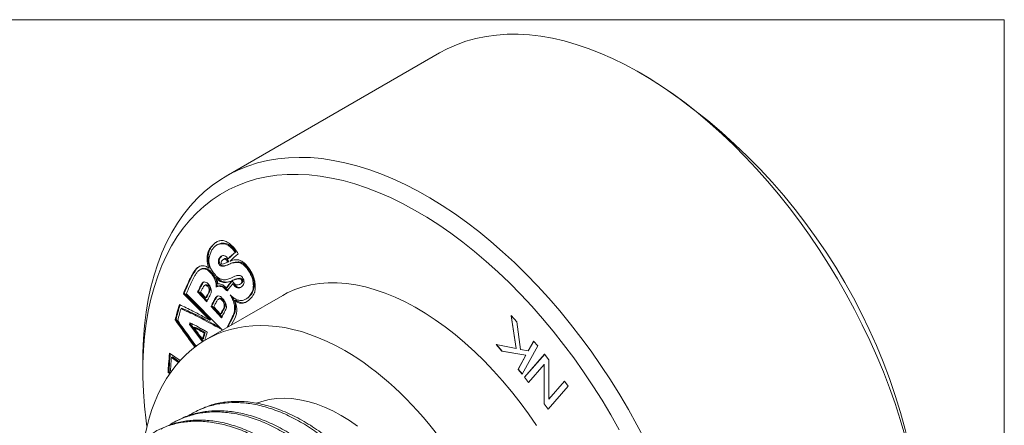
# Model space of a CAD drawing. Header units: inches. Extents: x 0.1 to 10.9, y 0 to 8.5.
# Tile 17 of 17: x 8.645 to 10.944, y 7.503 to 8.451. Entities that reach past the tile are written whole.
import ezdxf

# ---------------------------------------------------------------- set-up
doc = ezdxf.new("R2010")
doc.units = ezdxf.units.IN
doc.header["$MEASUREMENT"] = 0

msp = doc.modelspace()

# ---------------------------------------------------------------- linework, layer by layer
at = {"color": 7, "linetype": 'Continuous', "lineweight": 18}
for p, q in [((0.06218, 8.45061), (10.94446, 8.45061)), ((10.94446, 0.03556), (10.94446, 8.45061)), ((9.6252, 8.37281), (9.12669, 8.08502)), ((10.11523, 8.31408), (10.09402, 8.32633)), ((9.09601, 7.92373), (9.09388, 7.92251)), ((9.10692, 7.92513), (9.10427, 7.9236)), ((9.11426, 7.89594), (9.11214, 7.89472)), ((9.11678, 7.89835), (9.11426, 7.89594)), ((9.12322, 7.89211), (9.12057, 7.89058)), ((9.12958, 7.88991), (9.12746, 7.88869)), ((9.13348, 7.89316), (9.13136, 7.89193)), ((9.14981, 7.90815), (9.14769, 7.90692)), ((9.06794, 7.86761), (9.06529, 7.86608)), ((9.08853, 7.87109), (9.08641, 7.86987)), ((9.11372, 7.87842), (9.1116, 7.87719)), ((9.13297, 7.88551), (9.13085, 7.88429)), ((9.14107, 7.88271), (9.13895, 7.88148)), ((9.18035, 7.86657), (9.17822, 7.86535)), ((9.05002, 7.85652), (9.0479, 7.85529)), ((9.09518, 7.85739), (9.09306, 7.85616)), ((9.10555, 7.84843), (9.10342, 7.84721)), ((9.16402, 7.84498), (9.16189, 7.84375)), ((9.07249, 7.83538), (9.07037, 7.83415)), ((9.07249, 7.83538), (9.07541, 7.83837)), ((9.07847, 7.83075), (9.07582, 7.82922)), ((9.08605, 7.82843), (9.08393, 7.8272)), ((9.10722, 7.82828), (9.10457, 7.82675)), ((9.12922, 7.82495), (9.1271, 7.82372)), ((9.13635, 7.83862), (9.14007, 7.84029)), ((9.13847, 7.83985), (9.13635, 7.83862)), ((9.13847, 7.83985), (9.14219, 7.84152)), ((9.14219, 7.84152), (9.14007, 7.84029)), ((9.14279, 7.84183), (9.14067, 7.8406)), ((9.14401, 7.8343), (9.14189, 7.83307)), ((9.15965, 7.83267), (9.1623, 7.8342)), ((9.02912, 7.81149), (9.027, 7.81027)), ((9.027, 7.81027), (9.089, 7.74814)), ((9.02912, 7.81149), (9.09112, 7.74936)), ((9.11735, 7.72556), (9.03389, 7.81023)), ((9.06237, 7.81576), (9.06025, 7.81453)), ((9.08152, 7.79161), (9.06025, 7.81453)), ((9.08265, 7.7939), (9.06237, 7.81576)), ((9.06703, 7.81386), (9.07926, 7.80053)), ((9.08138, 7.80175), (9.07926, 7.80053)), ((9.25921, 7.80647), (9.08014, 7.70309)), ((9.08823, 7.81489), (9.08611, 7.81367)), ((9.10445, 7.80231), (9.10233, 7.80109)), ((9.10445, 7.80231), (9.10759, 7.80521)), ((9.11138, 7.7992), (9.10872, 7.79767)), ((9.17221, 7.79718), (9.17486, 7.79872)), ((9.18242, 7.80504), (9.1803, 7.80382)), ((9.02361, 7.77688), (9.02149, 7.77566)), ((9.09382, 7.78188), (9.09169, 7.78065)), ((9.09169, 7.78065), (9.11621, 7.75424)), ((9.09382, 7.78188), (9.11735, 7.75652)), ((9.09812, 7.77956), (9.11387, 7.7625)), ((9.12042, 7.79475), (9.1183, 7.79353)), ((9.12372, 7.77843), (9.1216, 7.77721)), ((9.1491, 7.79537), (9.14697, 7.79415)), ((9.17386, 7.79073), (9.17173, 7.7895)), ((9.00992, 7.75039), (9.0078, 7.74917)), ((9.11599, 7.76372), (9.11387, 7.7625)), ((9.14084, 7.75537), (9.12903, 7.73131)), ((9.14296, 7.7566), (9.13115, 7.73254)), ((9.13853, 7.7368), (9.14758, 7.75431)), ((9.14296, 7.7566), (9.14084, 7.75537)), ((9.7927, 7.75926), (9.80589, 7.74429)), ((9.80405, 7.68236), (9.7927, 7.75926)), ((9.80426, 7.68248), (9.79297, 7.75895)), ((9.04336, 7.73965), (9.04124, 7.73842)), ((9.04124, 7.73842), (9.07138, 7.69778)), ((9.04336, 7.73965), (9.0439, 7.7416)), ((9.04336, 7.73965), (9.07344, 7.69908)), ((9.05351, 7.73245), (9.05139, 7.73123)), ((9.09112, 7.74936), (9.089, 7.74814)), ((9.80589, 7.74429), (9.81432, 7.68026)), ((9.0738, 7.70519), (9.07168, 7.70397)), ((9.07782, 7.71951), (9.0757, 7.71828)), ((9.75758, 7.69152), (9.80405, 7.68236)), ((9.77113, 7.67615), (9.75758, 7.69152)), ((9.77134, 7.67627), (9.75797, 7.69145)), ((9.80426, 7.68248), (9.80405, 7.68236)), ((9.85515, 7.68835), (9.81863, 7.6222)), ((9.83249, 7.67678), (9.84515, 7.6997)), ((9.8327, 7.6769), (9.84524, 7.6996)), ((9.84515, 7.6997), (9.85515, 7.68835)), ((9.01964, 7.65402), (8.99457, 7.67168)), ((9.00126, 7.66263), (8.99914, 7.66141)), ((8.99914, 7.66141), (9.01587, 7.6498)), ((9.00126, 7.66263), (9.01735, 7.65147)), ((9.77134, 7.67627), (9.77113, 7.67615)), ((9.82674, 7.66636), (9.77113, 7.67615)), ((9.82695, 7.66648), (9.77134, 7.67627)), ((9.80864, 7.63355), (9.82674, 7.66636)), ((9.80885, 7.63367), (9.82695, 7.66648)), ((9.81432, 7.68026), (9.83249, 7.67678)), ((9.82389, 7.61495), (9.87082, 7.66878)), ((9.8241, 7.61507), (9.87087, 7.66872)), ((9.82695, 7.66648), (9.82674, 7.66636)), ((9.8327, 7.6769), (9.83249, 7.67678)), ((9.87082, 7.66878), (9.88032, 7.65594)), ((8.93249, 7.65579), (8.93249, 7.6313)), ((9.86963, 7.64521), (9.83278, 7.60295)), ((9.86959, 7.55321), (9.86963, 7.64521)), ((9.86984, 7.64533), (9.86963, 7.64521)), ((9.86981, 7.55333), (9.86984, 7.64533)), ((9.88032, 7.65594), (9.88027, 7.56391)), ((8.99348, 7.62741), (8.99136, 7.62618)), ((8.99136, 7.62618), (8.99555, 7.62357)), ((8.99348, 7.62741), (8.99678, 7.62535)), ((8.99928, 7.62887), (8.99693, 7.63037)), ((9.80885, 7.63367), (9.80864, 7.63355)), ((9.81863, 7.6222), (9.80864, 7.63355)), ((9.81876, 7.62243), (9.80885, 7.63367)), ((9.8241, 7.61507), (9.82389, 7.61495)), ((9.83278, 7.60295), (9.82389, 7.61495)), ((9.83294, 7.60313), (9.8241, 7.61507)), ((9.92603, 7.59422), (9.8791, 7.54039)), ((9.88027, 7.56391), (9.91714, 7.60622)), ((9.88048, 7.56403), (9.91719, 7.60616)), ((9.91714, 7.60622), (9.92603, 7.59422)), ((9.86981, 7.55333), (9.86959, 7.55321)), ((9.8791, 7.54039), (9.86959, 7.55321)), ((9.87926, 7.54057), (9.86981, 7.55333)), ((9.88048, 7.56403), (9.88027, 7.56391)), ((9.06256, 7.53847), (9.05705, 7.53574)), ((9.01848, 7.51663), (9.01296, 7.5139))]:
    msp.add_line(p, q, dxfattribs=at)
at = {"color": 7, "linetype": 'Continuous', "lineweight": 18, "flags": 128}
for points in [[(10.71236, 7.47948), (10.70144, 7.51647), (10.68938, 7.55353), (10.6762, 7.59061), (10.66193, 7.62763), (10.64659, 7.66453), (10.63022, 7.70124), (10.61284, 7.73768), (10.59448, 7.77378), (10.57518, 7.80949), (10.55498, 7.84473), (10.53392, 7.87944), (10.51202, 7.91355), (10.48935, 7.947), (10.46593, 7.97973), (10.44181, 8.01166), (10.41704, 8.04275), (10.39166, 8.07294), (10.36573, 8.10217), (10.33928, 8.13038), (10.31237, 8.15752), (10.28505, 8.18353), (10.25738, 8.20839), (10.2294, 8.23202), (10.20116, 8.2544), (10.17272, 8.27547), (10.14413, 8.2952), (10.11545, 8.31355), (10.08673, 8.33049), (10.05802, 8.34599), (10.02938, 8.36001), (10.00086, 8.37253), (9.97252, 8.38353), (9.9444, 8.39298), (9.91656, 8.40087), (9.88906, 8.40718), (9.86194, 8.41191), (9.83526, 8.41504), (9.80906, 8.41656), (9.7834, 8.41648), (9.75832, 8.41479), (9.73387, 8.41149), (9.71009, 8.40661), (9.68704, 8.40013), (9.66475, 8.39208), (9.64327, 8.38246), (9.6252, 8.37281)], [(8.93249, 7.65579), (8.93264, 7.67229), (8.93389, 7.70471), (8.93637, 7.73632), (8.9401, 7.76705), (8.94505, 7.79687), (8.95123, 7.8257), (8.95861, 7.85349), (8.96719, 7.88019), (8.97695, 7.90575), (8.98787, 7.93012), (8.99993, 7.95326), (9.01311, 7.97513), (9.02738, 7.99567), (9.04272, 8.01486), (9.05909, 8.03266), (9.07648, 8.04903), (9.09483, 8.06394), (9.11413, 8.07737), (9.13433, 8.08929), (9.15539, 8.09968), (9.17729, 8.10851), (9.19996, 8.11578), (9.22338, 8.12146), (9.2475, 8.12556), (9.27227, 8.12805), (9.29765, 8.12893), (9.32358, 8.12821), (9.35003, 8.12589), (9.37694, 8.12196), (9.40426, 8.11644), (9.43193, 8.10934), (9.45992, 8.10066), (9.48815, 8.09044), (9.51659, 8.07868), (9.54518, 8.0654), (9.57386, 8.05064), (9.60258, 8.03442), (9.63129, 8.01677), (9.65993, 7.99772), (9.68845, 7.97731), (9.71679, 7.95558), (9.74491, 7.93257), (9.77275, 7.90833), (9.80025, 7.88288), (9.82737, 7.8563), (9.85405, 7.82862), (9.88025, 7.79989), (9.90591, 7.77018), (9.93099, 7.73953), (9.95544, 7.70801), (9.97922, 7.67567), (10.00227, 7.64258), (10.02456, 7.60879), (10.04604, 7.57438), (10.06668, 7.53939), (10.08644, 7.50391), (10.10527, 7.46799)], [(10.04504, 7.49248), (10.02544, 7.5272), (10.00496, 7.5614), (9.98366, 7.59502), (9.96156, 7.62799), (9.93871, 7.66026), (9.91517, 7.69175), (9.89096, 7.72242), (9.86614, 7.75219), (9.84076, 7.78101), (9.81486, 7.80883), (9.7885, 7.8356), (9.76173, 7.86125), (9.73459, 7.88574), (9.70714, 7.90903), (9.67944, 7.93107), (9.65154, 7.95181), (9.62348, 7.97122), (9.59533, 7.98926), (9.56714, 8.00589), (9.53896, 8.02108), (9.51085, 8.03481), (9.48286, 8.04704), (9.45505, 8.05776), (9.42747, 8.06694), (9.40017, 8.07456), (9.37321, 8.08061), (9.34664, 8.08507), (9.3205, 8.08795), (9.29486, 8.08923), (9.26975, 8.08891), (9.24523, 8.087), (9.22135, 8.08348), (9.19815, 8.07838), (9.17567, 8.07171), (9.15396, 8.06346), (9.13307, 8.05367), (9.11302, 8.04235), (9.09387, 8.02952), (9.07564, 8.0152), (9.05838, 7.99943), (9.04211, 7.98224), (9.02686, 7.96365), (9.01268, 7.9437), (8.99958, 7.92244), (8.98758, 7.8999), (8.97672, 7.87612), (8.96702, 7.85116), (8.95848, 7.82506), (8.95113, 7.79787), (8.94499, 7.76965), (8.94006, 7.74044), (8.93635, 7.7103), (8.93388, 7.6793), (8.93264, 7.64749), (8.93264, 7.61493), (8.93388, 7.58169), (8.93635, 7.54783), (8.94006, 7.51342), (8.94183, 7.4999)], [(9.85194, 7.5027), (9.83317, 7.52991), (9.81368, 7.55636), (9.79352, 7.58198), (9.77275, 7.60672), (9.75143, 7.63048), (9.72961, 7.65322), (9.70737, 7.67487), (9.68474, 7.69536), (9.66182, 7.71464), (9.63864, 7.73265), (9.61529, 7.74935), (9.59182, 7.76469), (9.56831, 7.77863), (9.54481, 7.79112), (9.52139, 7.80213), (9.49812, 7.81163), (9.47506, 7.8196), (9.45228, 7.82602), (9.42983, 7.83085), (9.40779, 7.8341), (9.38622, 7.83575), (9.36516, 7.8358), (9.34469, 7.83425), (9.32486, 7.83109), (9.30573, 7.82635), (9.28734, 7.82003), (9.26975, 7.81216), (9.25921, 7.80647)], [(9.43387, 7.50076), (9.41472, 7.51412), (9.3954, 7.52604), (9.37599, 7.53647), (9.35657, 7.54539), (9.33722, 7.55274), (9.31803, 7.5585), (9.29907, 7.56265), (9.28041, 7.56517), (9.26214, 7.56604), (9.24433, 7.56527), (9.22705, 7.56286), (9.21038, 7.55881), (9.19786, 7.55454)]]:
    msp.add_lwpolyline(points, dxfattribs=at)
at = {"color": 7, "linetype": 'Continuous', "lineweight": 18}
msp.add_arc((9.36656, 7.14099), 1.39164, 2.54086, 57.45376, dxfattribs=at)
for start_param, end_param in [(5.5385814, 6.9654713), (2.374808, 5.5385814)]:
    msp.add_ellipse((9.37281, 7.1446), major_axis=(-0.2787, 0.56595), ratio=0.6165904, start_param=start_param, end_param=end_param, dxfattribs=at)
for points, knots in [([(9.15526, 7.90384), (9.15253, 7.90782), (9.14705, 7.91578), (9.13741, 7.92594), (9.12695, 7.93291), (9.11677, 7.93515), (9.10793, 7.93329), (9.10027, 7.92887), (9.09601, 7.92463), (9.09388, 7.92251)], [0, 0, 0, 0, 0.1401162, 0.2801245, 0.4198513, 0.5596494, 0.706304, 0.8531409, 1, 1, 1, 1]), ([(9.09388, 7.92251), (9.09124, 7.91927), (9.08594, 7.9128), (9.08265, 7.90069), (9.08225, 7.88935), (9.08339, 7.87981), (9.0854, 7.87318), (9.08641, 7.86987)], [0, 0, 0, 0, 0.2798847, 0.55935, 0.7063739, 0.8530913, 1, 1, 1, 1]), ([(9.09601, 7.92373), (9.09336, 7.9205), (9.08806, 7.91403), (9.08477, 7.90192), (9.08437, 7.89057), (9.08551, 7.88103), (9.08753, 7.87441), (9.08853, 7.87109)], [0, 0, 0, 0, 0.2798847, 0.55935, 0.7063739, 0.8530913, 1, 1, 1, 1]), ([(9.09882, 7.85725), (9.09677, 7.86), (9.09267, 7.8655), (9.08823, 7.87507), (9.08626, 7.88456), (9.08693, 7.89367), (9.08909, 7.90248), (9.09234, 7.91136), (9.09584, 7.91573), (9.0976, 7.91791)], [0, 0, 0, 0, 0.1249647, 0.2497865, 0.3745333, 0.4994652, 0.6663024, 0.8332145, 1, 1, 1, 1]), ([(9.10621, 7.9318), (9.10498, 7.93117), (9.10114, 7.92919), (9.09808, 7.92594), (9.09601, 7.92373)], [0, 0, 0, 0, 0.3194207, 1, 1, 1, 1]), ([(9.0976, 7.91791), (9.09955, 7.91985), (9.10346, 7.92374), (9.11105, 7.9268), (9.11894, 7.9275), (9.12681, 7.92602), (9.13433, 7.92201), (9.1416, 7.9154), (9.14566, 7.90975), (9.14769, 7.90692)], [0, 0, 0, 0, 0.1666167, 0.3332202, 0.4997948, 0.6248958, 0.7499084, 0.8748992, 1, 1, 1, 1]), ([(9.10672, 7.92486), (9.10886, 7.92593), (9.11341, 7.92821), (9.12108, 7.92869), (9.12892, 7.92726), (9.13645, 7.92323), (9.14372, 7.91662), (9.14778, 7.91097), (9.14981, 7.90815)], [0, 0, 0, 0, 0.1813775, 0.3858853, 0.539475, 0.6929562, 0.8464106, 1, 1, 1, 1]), ([(9.11214, 7.89472), (9.11135, 7.89378), (9.10976, 7.89191), (9.10849, 7.8878), (9.10863, 7.8835), (9.10978, 7.87967), (9.11099, 7.87802), (9.1116, 7.87719)], [0, 0, 0, 0, 0.2506497, 0.5010725, 0.7503841, 0.8744439, 1, 1, 1, 1]), ([(9.11426, 7.89594), (9.11347, 7.895), (9.11189, 7.89313), (9.11062, 7.88902), (9.11075, 7.88473), (9.11191, 7.8809), (9.11311, 7.87925), (9.11372, 7.87842)], [0, 0, 0, 0, 0.2506497, 0.5010725, 0.7503841, 0.8744439, 1, 1, 1, 1]), ([(9.13136, 7.89193), (9.13008, 7.89349), (9.12752, 7.89659), (9.12299, 7.89938), (9.11869, 7.89965), (9.11507, 7.89789), (9.11312, 7.89577), (9.11214, 7.89472)], [0, 0, 0, 0, 0.1867059, 0.3731165, 0.5594931, 0.7796769, 1, 1, 1, 1]), ([(9.11494, 7.88067), (9.11494, 7.88174), (9.11493, 7.8839), (9.11639, 7.88655), (9.11776, 7.888), (9.11859, 7.88888)], [0, 0, 0, 0, 0.2787774, 0.5599863, 1, 1, 1, 1]), ([(9.11859, 7.88888), (9.1192, 7.88945), (9.12042, 7.89062), (9.12251, 7.89168), (9.12517, 7.89098), (9.12669, 7.88947), (9.12746, 7.88869)], [0, 0, 0, 0, 0.278777, 0.5632783, 0.7761656, 1, 1, 1, 1]), ([(9.123, 7.89188), (9.12361, 7.89223), (9.12478, 7.89291), (9.1273, 7.8922), (9.12881, 7.89069), (9.12958, 7.88991)], [0, 0, 0, 0, 0.35224384, 0.66800336, 1, 1, 1, 1]), ([(9.12746, 7.88869), (9.12812, 7.8879), (9.12929, 7.88648), (9.13037, 7.88496), (9.13085, 7.88429)], [0, 0, 0, 0, 0.5598943, 1, 1, 1, 1]), ([(9.12958, 7.88991), (9.13024, 7.88912), (9.13141, 7.88771), (9.13249, 7.88618), (9.13297, 7.88551)], [0, 0, 0, 0, 0.5598943, 1, 1, 1, 1]), ([(9.14769, 7.90692), (9.14458, 7.90422), (9.13901, 7.8994), (9.1337, 7.89422), (9.13136, 7.89193)], [0, 0, 0, 0, 0.5599923, 1, 1, 1, 1]), ([(9.14981, 7.90815), (9.1467, 7.90545), (9.14114, 7.90062), (9.13582, 7.89544), (9.13348, 7.89316)], [0, 0, 0, 0, 0.5599923, 1, 1, 1, 1]), ([(9.13621, 7.88651), (9.13967, 7.88988), (9.14586, 7.8959), (9.15239, 7.90141), (9.15526, 7.90384)], [0, 0, 0, 0, 0.5599884, 1, 1, 1, 1]), ([(9.1831, 7.86557), (9.18116, 7.86834), (9.17726, 7.87389), (9.17067, 7.88151), (9.16333, 7.88645), (9.15595, 7.88962), (9.14908, 7.8899), (9.14275, 7.88866), (9.13876, 7.88735), (9.13676, 7.88669)], [0, 0, 0, 0, 0.1400522, 0.2799789, 0.4197006, 0.5596269, 0.7063071, 0.8531369, 1, 1, 1, 1]), ([(9.08641, 7.86987), (9.0839, 7.87175), (9.07886, 7.87552), (9.07166, 7.8762), (9.06559, 7.87459), (9.05907, 7.87114), (9.05323, 7.86445), (9.04968, 7.85834), (9.0479, 7.85529)], [0, 0, 0, 0, 0.1393186, 0.2790684, 0.4191465, 0.5593768, 0.7796196, 1, 1, 1, 1]), ([(9.06434, 7.87372), (9.06368, 7.87338), (9.06014, 7.87159), (9.0554, 7.86557), (9.05182, 7.85954), (9.05002, 7.85652)], [0, 0, 0, 0, 0.1025018, 0.5511109, 1, 1, 1, 1]), ([(9.05406, 7.85251), (9.05533, 7.85473), (9.05787, 7.85919), (9.06265, 7.86468), (9.06826, 7.86794), (9.07442, 7.86867), (9.08065, 7.86738), (9.08725, 7.86282), (9.09112, 7.85839), (9.09306, 7.85616)], [0, 0, 0, 0, 0.1667005, 0.3333242, 0.4999111, 0.6248446, 0.7498788, 0.8744608, 1, 1, 1, 1]), ([(9.06785, 7.86715), (9.0689, 7.86783), (9.07143, 7.86947), (9.07657, 7.86984), (9.08276, 7.86862), (9.08937, 7.86404), (9.09324, 7.85961), (9.09518, 7.85739)], [0, 0, 0, 0, 0.1513101, 0.363332, 0.5755247, 0.7869502, 1, 1, 1, 1]), ([(9.1116, 7.87719), (9.11299, 7.87618), (9.11579, 7.87414), (9.12082, 7.87447), (9.12876, 7.87624), (9.13488, 7.87939), (9.13895, 7.88148)], [0, 0, 0, 0, 0.1227244, 0.2478509, 0.4985182, 1, 1, 1, 1]), ([(9.11372, 7.87842), (9.11511, 7.87741), (9.11791, 7.87537), (9.12294, 7.87569), (9.13089, 7.87746), (9.137, 7.88061), (9.14107, 7.88271)], [0, 0, 0, 0, 0.1227244, 0.2478509, 0.4985182, 1, 1, 1, 1]), ([(9.13085, 7.88429), (9.12801, 7.8832), (9.12407, 7.88169), (9.11931, 7.87876), (9.11638, 7.88004), (9.11494, 7.88067)], [0, 0, 0, 0, 0.5650242, 0.7869079, 1, 1, 1, 1]), ([(9.13676, 7.88669), (9.13666, 7.88666), (9.13647, 7.8866), (9.13629, 7.88654), (9.13621, 7.88651)], [0, 0, 0, 0, 0.5599993, 1, 1, 1, 1]), ([(9.13895, 7.88148), (9.14119, 7.88196), (9.14566, 7.88291), (9.1527, 7.88351), (9.15979, 7.88272), (9.1669, 7.87876), (9.17304, 7.87268), (9.17649, 7.86779), (9.17822, 7.86535)], [0, 0, 0, 0, 0.1866736, 0.3733177, 0.5597411, 0.7065165, 0.8530584, 1, 1, 1, 1]), ([(9.14107, 7.88271), (9.14331, 7.88318), (9.14778, 7.88414), (9.15482, 7.88473), (9.16191, 7.88395), (9.16902, 7.87998), (9.17516, 7.87391), (9.17862, 7.86902), (9.18035, 7.86657)], [0, 0, 0, 0, 0.1866736, 0.3733177, 0.5597411, 0.7065165, 0.8530584, 1, 1, 1, 1]), ([(9.17822, 7.86535), (9.18025, 7.86207), (9.18429, 7.85551), (9.18851, 7.84485), (9.19057, 7.83444), (9.19041, 7.82323), (9.18711, 7.81247), (9.18257, 7.8067), (9.1803, 7.80382)], [0, 0, 0, 0, 0.1399063, 0.279786, 0.4195485, 0.5596317, 0.7796539, 1, 1, 1, 1]), ([(9.18035, 7.86657), (9.18237, 7.86329), (9.18641, 7.85674), (9.19063, 7.84608), (9.19269, 7.83567), (9.19254, 7.82445), (9.18923, 7.81369), (9.18469, 7.80792), (9.18242, 7.80504)], [0, 0, 0, 0, 0.1399063, 0.279786, 0.4195485, 0.5596317, 0.7796539, 1, 1, 1, 1]), ([(9.18664, 7.85934), (9.186, 7.86051), (9.18485, 7.8626), (9.18364, 7.86466), (9.1831, 7.86557)], [0, 0, 0, 0, 0.5597666, 1, 1, 1, 1]), ([(9.0479, 7.85529), (9.04369, 7.84722), (9.03617, 7.83279), (9.0298, 7.81715), (9.027, 7.81027)], [0, 0, 0, 0, 0.5599686, 1, 1, 1, 1]), ([(9.05002, 7.85652), (9.04581, 7.84844), (9.03829, 7.83402), (9.03192, 7.81838), (9.02912, 7.81149)], [0, 0, 0, 0, 0.5599686, 1, 1, 1, 1]), ([(9.03389, 7.81023), (9.03738, 7.81842), (9.0436, 7.83305), (9.05086, 7.84656), (9.05406, 7.85251)], [0, 0, 0, 0, 0.5599705, 1, 1, 1, 1]), ([(9.09306, 7.85616), (9.09502, 7.85354), (9.09895, 7.84831), (9.10182, 7.83976), (9.10366, 7.83213), (9.1035, 7.828), (9.10342, 7.82594)], [0, 0, 0, 0, 0.2799495, 0.5594721, 0.7805093, 1, 1, 1, 1]), ([(9.09518, 7.85739), (9.09714, 7.85477), (9.10107, 7.84953), (9.10394, 7.84098), (9.10578, 7.83335), (9.10562, 7.82922), (9.10554, 7.82717)], [0, 0, 0, 0, 0.2799495, 0.5594721, 0.7805093, 1, 1, 1, 1]), ([(9.13773, 7.84674), (9.13464, 7.84548), (9.12846, 7.84297), (9.11927, 7.84258), (9.11098, 7.8456), (9.10455, 7.85061), (9.10073, 7.85504), (9.09882, 7.85725)], [0, 0, 0, 0, 0.2801266, 0.5596269, 0.7063191, 0.8530245, 1, 1, 1, 1]), ([(9.10784, 7.83362), (9.10756, 7.83488), (9.107, 7.8374), (9.10588, 7.84195), (9.10435, 7.84522), (9.10342, 7.84721)], [0, 0, 0, 0, 0.279984, 0.5608811, 1, 1, 1, 1]), ([(9.10342, 7.84721), (9.10497, 7.84552), (9.10808, 7.84214), (9.11322, 7.83906), (9.11828, 7.83678), (9.12398, 7.83598), (9.12998, 7.83677), (9.13423, 7.838), (9.13635, 7.83862)], [0, 0, 0, 0, 0.1388202, 0.2790655, 0.4188851, 0.5592155, 0.7795678, 1, 1, 1, 1]), ([(9.10555, 7.84843), (9.10709, 7.84675), (9.1102, 7.84336), (9.11534, 7.84028), (9.1204, 7.83801), (9.1261, 7.8372), (9.1321, 7.83799), (9.13635, 7.83923), (9.13847, 7.83985)], [0, 0, 0, 0, 0.1388202, 0.2790655, 0.4188851, 0.5592155, 0.7795678, 1, 1, 1, 1]), ([(9.16519, 7.84811), (9.1639, 7.84954), (9.16133, 7.85241), (9.15713, 7.85339), (9.15359, 7.85303), (9.14682, 7.85135), (9.14177, 7.84879), (9.13773, 7.84674)], [0, 0, 0, 0, 0.12400574, 0.2487363, 0.37400421, 0.49917885, 1, 1, 1, 1]), ([(9.14067, 7.8406), (9.14431, 7.8421), (9.1489, 7.84399), (9.15497, 7.84501), (9.15816, 7.84558), (9.16066, 7.84436), (9.16189, 7.84375)], [0, 0, 0, 0, 0.561886, 0.7092048, 0.8560109, 1, 1, 1, 1]), ([(9.14279, 7.84183), (9.14643, 7.84332), (9.15102, 7.84521), (9.15709, 7.84623), (9.16028, 7.8468), (9.16278, 7.84558), (9.16402, 7.84498)], [0, 0, 0, 0, 0.561886, 0.7092048, 0.8560109, 1, 1, 1, 1]), ([(9.16189, 7.84375), (9.16227, 7.84291), (9.16302, 7.84125), (9.16351, 7.83873), (9.16325, 7.83661), (9.16218, 7.83447), (9.1601, 7.83274), (9.15812, 7.83196), (9.15713, 7.83156)], [0, 0, 0, 0, 0.1256921, 0.2497481, 0.3754331, 0.5006382, 0.7502055, 1, 1, 1, 1]), ([(9.16402, 7.84498), (9.16439, 7.84414), (9.16514, 7.84248), (9.16563, 7.83995), (9.16537, 7.83783), (9.16429, 7.83572), (9.16307, 7.83453), (9.16207, 7.83408), (9.16203, 7.83406)], [0, 0, 0, 0, 0.1653937, 0.3286344, 0.4940186, 0.6587715, 0.9871679, 1, 1, 1, 1]), ([(9.16429, 7.82791), (9.16529, 7.82916), (9.16727, 7.83165), (9.16894, 7.83644), (9.16836, 7.84261), (9.16624, 7.84628), (9.16519, 7.84811)], [0, 0, 0, 0, 0.28031584, 0.55993609, 0.78008547, 1, 1, 1, 1]), ([(9.19424, 7.817), (9.19465, 7.82052), (9.19548, 7.82756), (9.19399, 7.83888), (9.19111, 7.84964), (9.18813, 7.85611), (9.18664, 7.85934)], [0, 0, 0, 0, 0.2824269, 0.5636355, 0.7824509, 1, 1, 1, 1]), ([(9.06025, 7.81453), (9.06207, 7.81826), (9.06533, 7.82493), (9.06883, 7.83133), (9.07037, 7.83415)], [0, 0, 0, 0, 0.5599975, 1, 1, 1, 1]), ([(9.06237, 7.81576), (9.06419, 7.81949), (9.06746, 7.82615), (9.07095, 7.83256), (9.07249, 7.83538)], [0, 0, 0, 0, 0.5599975, 1, 1, 1, 1]), ([(9.07404, 7.8273), (9.0727, 7.82483), (9.07031, 7.8204), (9.06803, 7.81586), (9.06703, 7.81386)], [0, 0, 0, 0, 0.55999784, 1, 1, 1, 1]), ([(9.07037, 7.83415), (9.07129, 7.83543), (9.07312, 7.83795), (9.07774, 7.8382), (9.08244, 7.83577), (9.08517, 7.83325), (9.08653, 7.832)], [0, 0, 0, 0, 0.2807636, 0.5560316, 0.7801887, 1, 1, 1, 1]), ([(9.08393, 7.8272), (9.08324, 7.82789), (9.08187, 7.82925), (9.07964, 7.83009), (9.07749, 7.83008), (9.07549, 7.82923), (9.07452, 7.82795), (9.07404, 7.8273)], [0, 0, 0, 0, 0.1784839, 0.3550005, 0.5404636, 0.7694212, 1, 1, 1, 1]), ([(9.08605, 7.82843), (9.08536, 7.82911), (9.08399, 7.83048), (9.08177, 7.8313), (9.07979, 7.83136), (9.07875, 7.83079), (9.07825, 7.83052)], [0, 0, 0, 0, 0.2506659, 0.4985691, 0.7590368, 1, 1, 1, 1]), ([(9.08611, 7.81367), (9.0865, 7.81472), (9.08727, 7.8168), (9.08712, 7.82057), (9.08606, 7.82434), (9.08464, 7.82625), (9.08393, 7.8272)], [0, 0, 0, 0, 0.2925919, 0.5794551, 0.7901545, 1, 1, 1, 1]), ([(9.08823, 7.81489), (9.08862, 7.81594), (9.08939, 7.81802), (9.08925, 7.8218), (9.08818, 7.82556), (9.08676, 7.82747), (9.08605, 7.82843)], [0, 0, 0, 0, 0.2925919, 0.5794551, 0.7901545, 1, 1, 1, 1]), ([(9.08653, 7.832), (9.08783, 7.82991), (9.09041, 7.82575), (9.09217, 7.81946), (9.09249, 7.81416), (9.09166, 7.81169), (9.09124, 7.81044)], [0, 0, 0, 0, 0.2830516, 0.5623119, 0.7789223, 1, 1, 1, 1]), ([(9.10505, 7.82644), (9.10653, 7.82706), (9.11001, 7.82854), (9.11662, 7.82679), (9.12351, 7.82282), (9.12737, 7.81871), (9.1293, 7.81665)], [0, 0, 0, 0, 0.2216262, 0.5241358, 0.7613718, 1, 1, 1, 1]), ([(9.10718, 7.82766), (9.10865, 7.82829), (9.11213, 7.82977), (9.11874, 7.82802), (9.12563, 7.82404), (9.12949, 7.81993), (9.13142, 7.81787)], [0, 0, 0, 0, 0.2216262, 0.5241358, 0.7613718, 1, 1, 1, 1]), ([(9.1271, 7.82372), (9.12536, 7.8256), (9.1219, 7.82937), (9.11656, 7.83197), (9.11188, 7.83338), (9.10918, 7.83354), (9.10784, 7.83362)], [0, 0, 0, 0, 0.2793286, 0.5591654, 0.7798674, 1, 1, 1, 1]), ([(9.14007, 7.84029), (9.13758, 7.83728), (9.13314, 7.83192), (9.12894, 7.82623), (9.1271, 7.82372)], [0, 0, 0, 0, 0.5599963, 1, 1, 1, 1]), ([(9.14106, 7.84012), (9.13895, 7.83757), (9.13489, 7.83266), (9.13106, 7.82745), (9.12922, 7.82495)], [0, 0, 0, 0, 0.5186348, 1, 1, 1, 1]), ([(9.1293, 7.81665), (9.13159, 7.8198), (9.13567, 7.82542), (9.13999, 7.83073), (9.14189, 7.83307)], [0, 0, 0, 0, 0.5599916, 1, 1, 1, 1]), ([(9.15713, 7.83156), (9.15579, 7.83112), (9.15312, 7.83023), (9.14819, 7.83176), (9.14406, 7.8362), (9.1418, 7.83914), (9.14067, 7.8406)], [0, 0, 0, 0, 0.2805811, 0.5583187, 0.7795906, 1, 1, 1, 1]), ([(9.14189, 7.83307), (9.14336, 7.83136), (9.1463, 7.82794), (9.15129, 7.82432), (9.15648, 7.82287), (9.16079, 7.82459), (9.16313, 7.82681), (9.16429, 7.82791)], [0, 0, 0, 0, 0.1866901, 0.3733145, 0.5592693, 0.7797399, 1, 1, 1, 1]), ([(9.14401, 7.8343), (9.14548, 7.83258), (9.14843, 7.82916), (9.1534, 7.82557), (9.15847, 7.82406), (9.16099, 7.82529), (9.1623, 7.82593)], [0, 0, 0, 0, 0.2461679, 0.4922491, 0.7374474, 1, 1, 1, 1]), ([(9.07926, 7.80053), (9.08051, 7.80301), (9.08274, 7.80745), (9.08508, 7.81177), (9.08611, 7.81367)], [0, 0, 0, 0, 0.5599998, 1, 1, 1, 1]), ([(9.08138, 7.80175), (9.08263, 7.80424), (9.08486, 7.80868), (9.0872, 7.81299), (9.08823, 7.81489)], [0, 0, 0, 0, 0.5599998, 1, 1, 1, 1]), ([(9.09124, 7.81044), (9.08936, 7.80699), (9.08602, 7.80084), (9.08289, 7.79443), (9.08152, 7.79161)], [0, 0, 0, 0, 0.5599979, 1, 1, 1, 1]), ([(9.09169, 7.78065), (9.0936, 7.78455), (9.09702, 7.79151), (9.1007, 7.79816), (9.10233, 7.80109)], [0, 0, 0, 0, 0.55999839, 1, 1, 1, 1]), ([(9.09382, 7.78188), (9.09573, 7.78577), (9.09914, 7.79273), (9.10282, 7.79939), (9.10445, 7.80231)], [0, 0, 0, 0, 0.55999839, 1, 1, 1, 1]), ([(9.10233, 7.80109), (9.10344, 7.80244), (9.10564, 7.80511), (9.11076, 7.80553), (9.11604, 7.80212), (9.11885, 7.79891), (9.12029, 7.79727)], [0, 0, 0, 0, 0.2867823, 0.5635676, 0.7766208, 1, 1, 1, 1]), ([(9.1183, 7.79353), (9.11743, 7.79446), (9.11572, 7.7963), (9.1129, 7.79823), (9.11007, 7.7986), (9.10783, 7.79721), (9.1067, 7.7956), (9.10612, 7.79479)], [0, 0, 0, 0, 0.18816307, 0.37088094, 0.54837966, 0.7721106, 1, 1, 1, 1]), ([(9.12042, 7.79475), (9.11955, 7.79569), (9.11784, 7.79753), (9.11504, 7.79943), (9.11263, 7.79986), (9.11162, 7.79916), (9.1112, 7.79888)], [0, 0, 0, 0, 0.2811288, 0.5541221, 0.8193177, 1, 1, 1, 1]), ([(9.12029, 7.79727), (9.12186, 7.79509), (9.12497, 7.79074), (9.12719, 7.78374), (9.12776, 7.77774), (9.1268, 7.77503), (9.12632, 7.77367)], [0, 0, 0, 0, 0.2806482, 0.5600642, 0.7794045, 1, 1, 1, 1]), ([(9.1803, 7.80382), (9.17836, 7.80191), (9.17448, 7.7981), (9.16726, 7.7946), (9.1593, 7.79393), (9.15108, 7.79647), (9.14332, 7.80114), (9.13842, 7.8057), (9.13597, 7.80799)], [0, 0, 0, 0, 0.1867531, 0.3734651, 0.5599536, 0.7065661, 0.8532783, 1, 1, 1, 1]), ([(9.13597, 7.80799), (9.13811, 7.80439), (9.1424, 7.7972), (9.14637, 7.78549), (9.14715, 7.77408), (9.14503, 7.764), (9.14223, 7.75825), (9.14084, 7.75537)], [0, 0, 0, 0, 0.1865662, 0.372957, 0.5593923, 0.7796665, 1, 1, 1, 1]), ([(9.14136, 7.80328), (9.14232, 7.80162), (9.14537, 7.79636), (9.14844, 7.7867), (9.14929, 7.77531), (9.14714, 7.76523), (9.14435, 7.75947), (9.14296, 7.7566)], [0, 0, 0, 0, 0.0950054, 0.3023765, 0.5097972, 0.7548656, 1, 1, 1, 1]), ([(9.17173, 7.7895), (9.1766, 7.79267), (9.18531, 7.79833), (9.19079, 7.80838), (9.1932, 7.8128)], [0, 0, 0, 0, 0.55937179, 1, 1, 1, 1]), ([(9.18242, 7.80504), (9.18056, 7.803), (9.1782, 7.80043), (9.17511, 7.79908), (9.17447, 7.7988)], [0, 0, 0, 0, 0.7912672, 1, 1, 1, 1]), ([(9.1932, 7.8128), (9.19341, 7.81357), (9.19378, 7.81495), (9.1941, 7.81637), (9.19424, 7.817)], [0, 0, 0, 0, 0.5602436, 1, 1, 1, 1]), ([(9.01797, 7.78506), (9.01591, 7.7785), (9.01224, 7.76679), (9.00916, 7.75455), (9.0078, 7.74917)], [0, 0, 0, 0, 0.5599846, 1, 1, 1, 1]), ([(9.0195, 7.78431), (9.01765, 7.7784), (9.01418, 7.76734), (9.01128, 7.75578), (9.00992, 7.75039)], [0, 0, 0, 0, 0.5339797, 1, 1, 1, 1]), ([(9.01371, 7.748), (9.01506, 7.75325), (9.01748, 7.76263), (9.02026, 7.77168), (9.02149, 7.77566)], [0, 0, 0, 0, 0.5599897, 1, 1, 1, 1]), ([(9.089, 7.74814), (9.08458, 7.7505), (9.07574, 7.75522), (9.06246, 7.76304), (9.0432, 7.77267), (9.02838, 7.77995), (9.01797, 7.78506)], [0, 0, 0, 0, 0.1863265, 0.3730798, 0.5598237, 1, 1, 1, 1]), ([(9.02149, 7.77566), (9.02746, 7.77257), (9.0394, 7.76639), (9.05714, 7.75957), (9.07618, 7.74826), (9.09621, 7.738), (9.1103, 7.72971), (9.11735, 7.72556)], [0, 0, 0, 0, 0.1866024, 0.3733098, 0.5599834, 0.7799889, 1, 1, 1, 1]), ([(9.02361, 7.77688), (9.02958, 7.77379), (9.04152, 7.76761), (9.05926, 7.76079), (9.0783, 7.74947), (9.09577, 7.74059), (9.10729, 7.73384), (9.11177, 7.73122)], [0, 0, 0, 0, 0.2028549, 0.4058241, 0.6087564, 0.8479237, 1, 1, 1, 1]), ([(9.10612, 7.79479), (9.10459, 7.79199), (9.10185, 7.787), (9.09926, 7.78183), (9.09812, 7.77956)], [0, 0, 0, 0, 0.5599995, 1, 1, 1, 1]), ([(9.11387, 7.7625), (9.11527, 7.76529), (9.11777, 7.77027), (9.12043, 7.77509), (9.1216, 7.77721)], [0, 0, 0, 0, 0.5599977, 1, 1, 1, 1]), ([(9.11599, 7.76372), (9.11739, 7.76651), (9.1199, 7.7715), (9.12255, 7.77631), (9.12372, 7.77843)], [0, 0, 0, 0, 0.5599977, 1, 1, 1, 1]), ([(9.12632, 7.77367), (9.12436, 7.77012), (9.12087, 7.76378), (9.11764, 7.75715), (9.11621, 7.75424)], [0, 0, 0, 0, 0.5599976, 1, 1, 1, 1]), ([(9.1216, 7.77721), (9.12203, 7.77845), (9.12289, 7.78093), (9.12239, 7.78556), (9.12088, 7.79005), (9.11916, 7.79236), (9.1183, 7.79353)], [0, 0, 0, 0, 0.2863153, 0.569145, 0.7839603, 1, 1, 1, 1]), ([(9.12372, 7.77843), (9.12415, 7.77968), (9.12501, 7.78215), (9.12451, 7.78679), (9.123, 7.79127), (9.12128, 7.79359), (9.12042, 7.79475)], [0, 0, 0, 0, 0.2863153, 0.569145, 0.7839603, 1, 1, 1, 1]), ([(9.14758, 7.75431), (9.14883, 7.75718), (9.15133, 7.7629), (9.15222, 7.7732), (9.15091, 7.78393), (9.14829, 7.79074), (9.14697, 7.79415)], [0, 0, 0, 0, 0.2797424, 0.5598391, 0.7795468, 1, 1, 1, 1]), ([(9.14697, 7.79415), (9.14949, 7.79251), (9.15453, 7.78922), (9.16326, 7.78738), (9.16852, 7.7887), (9.17173, 7.7895)], [0, 0, 0, 0, 0.2798644, 0.5600102, 1, 1, 1, 1]), ([(9.1491, 7.79537), (9.15161, 7.79373), (9.15665, 7.79044), (9.16538, 7.7886), (9.17064, 7.78992), (9.17386, 7.79073)], [0, 0, 0, 0, 0.2798644, 0.5600102, 1, 1, 1, 1]), ([(9.00992, 7.75039), (9.01288, 7.74595), (9.01881, 7.73704), (9.02838, 7.72435), (9.03782, 7.71151), (9.04676, 7.69843), (9.05312, 7.69026), (9.05624, 7.68627)], [0, 0, 0, 0, 0.2010522, 0.4027355, 0.6045582, 0.8063955, 1, 1, 1, 1]), ([(9.0078, 7.74917), (9.01076, 7.74472), (9.01669, 7.73582), (9.02626, 7.72313), (9.0357, 7.71028), (9.0447, 7.69712), (9.05112, 7.68888), (9.0543, 7.6848)], [0, 0, 0, 0, 0.200275, 0.4011786, 0.602221, 0.8032781, 1, 1, 1, 1]), ([(9.05725, 7.68703), (9.05622, 7.68829), (9.05085, 7.69483), (9.04184, 7.70934), (9.0275, 7.72749), (9.0183, 7.74117), (9.01371, 7.748)], [0, 0, 0, 0, 0.0658061, 0.3441626, 0.6720712, 1, 1, 1, 1]), ([(9.04124, 7.73842), (9.04143, 7.73914), (9.04179, 7.74042), (9.04215, 7.74169), (9.04231, 7.74225)], [0, 0, 0, 0, 0.5600001, 1, 1, 1, 1]), ([(9.04231, 7.74225), (9.04347, 7.74185), (9.04581, 7.74104), (9.05006, 7.73802), (9.05635, 7.73621), (9.06455, 7.73013), (9.07377, 7.72591), (9.07971, 7.72231), (9.08267, 7.72051)], [0, 0, 0, 0, 0.0872545, 0.1754494, 0.3136642, 0.5602476, 0.780145, 1, 1, 1, 1]), ([(9.05139, 7.73123), (9.05338, 7.72879), (9.05735, 7.72391), (9.06218, 7.71632), (9.06724, 7.70999), (9.0702, 7.70597), (9.07168, 7.70397)], [0, 0, 0, 0, 0.2802095, 0.5603916, 0.7803607, 1, 1, 1, 1]), ([(9.0757, 7.71828), (9.07115, 7.72092), (9.06482, 7.72459), (9.05672, 7.72865), (9.05316, 7.73037), (9.05139, 7.73123)], [0, 0, 0, 0, 0.5603176, 0.7806907, 1, 1, 1, 1]), ([(9.07782, 7.71951), (9.07328, 7.72214), (9.06694, 7.72581), (9.05884, 7.72988), (9.05528, 7.7316), (9.05351, 7.73245)], [0, 0, 0, 0, 0.5603176, 0.7806907, 1, 1, 1, 1]), ([(9.07168, 7.70397), (9.0724, 7.70667), (9.07369, 7.71148), (9.07509, 7.71621), (9.0757, 7.71828)], [0, 0, 0, 0, 0.55999946, 1, 1, 1, 1]), ([(9.0738, 7.70519), (9.07452, 7.70789), (9.07581, 7.71271), (9.07721, 7.71743), (9.07782, 7.71951)], [0, 0, 0, 0, 0.55999946, 1, 1, 1, 1]), ([(9.08267, 7.72051), (9.08111, 7.71548), (9.07909, 7.70898), (9.07735, 7.70224), (9.07695, 7.70072)], [0, 0, 0, 0, 0.7743552, 1, 1, 1, 1]), ([(8.99457, 7.67168), (8.99378, 7.66332), (8.99236, 7.64838), (8.99166, 7.63297), (8.99136, 7.62618)], [0, 0, 0, 0, 0.5599804, 1, 1, 1, 1]), ([(8.99647, 7.67034), (8.99576, 7.66282), (8.99443, 7.64873), (8.99378, 7.63419), (8.99348, 7.62741)], [0, 0, 0, 0, 0.53342991, 1, 1, 1, 1]), ([(8.99693, 7.63037), (8.99726, 7.63622), (8.99784, 7.64667), (8.99874, 7.6569), (8.99914, 7.66141)], [0, 0, 0, 0, 0.5599917, 1, 1, 1, 1]), ([(9.03622, 7.52368), (9.04521, 7.52907), (9.06318, 7.53986), (9.09282, 7.54999), (9.12389, 7.5557), (9.15658, 7.55664), (9.19099, 7.55281), (9.22688, 7.54399), (9.26367, 7.53011), (9.30075, 7.51131), (9.33747, 7.48789), (9.37318, 7.46029), (9.4073, 7.42912), (9.44005, 7.3943), (9.47125, 7.35583), (9.50091, 7.31352), (9.52828, 7.26808), (9.55287, 7.21999), (9.57406, 7.17012), (9.59138, 7.11944), (9.60449, 7.06895), (9.61322, 7.01965), (9.6176, 6.97243), (9.61777, 6.92764), (9.6139, 6.88518), (9.60594, 6.84508), (9.59375, 6.80785), (9.57738, 6.77433), (9.55706, 6.74536), (9.53326, 6.72129), (9.50617, 6.70336), (9.48693, 6.69337), (9.47629, 6.69088), (9.4762, 6.69086)], [0, 0, 0, 0, 0.0317038, 0.06335839, 0.09431269, 0.12537948, 0.15712911, 0.18940442, 0.22203118, 0.25482321, 0.28758862, 0.32013643, 0.35228318, 0.38385889, 0.41679673, 0.45010763, 0.48415134, 0.51873067, 0.55362837, 0.58861476, 0.62345668, 0.65792666, 0.6918116, 0.72492012, 0.75801172, 0.79188316, 0.82634363, 0.86118039, 0.89616619, 0.93106787, 0.96565561, 0.99971182, 1, 1, 1, 1]), ([(9.0626, 7.5384), (9.07256, 7.54277), (9.09253, 7.55154), (9.12534, 7.55799), (9.16003, 7.55957), (9.19669, 7.55561), (9.23501, 7.546), (9.27432, 7.53064), (9.31385, 7.50971), (9.35281, 7.48361), (9.39045, 7.45295), (9.42608, 7.41846), (9.45928, 7.38084), (9.49015, 7.34022), (9.51883, 7.29653), (9.54505, 7.24982), (9.5682, 7.20083), (9.58773, 7.15048), (9.60322, 7.09976), (9.61441, 7.04968), (9.6212, 7.00119), (9.62369, 6.95507), (9.62206, 6.91131), (9.61641, 6.86988), (9.60658, 6.83093), (9.59252, 6.79526), (9.57439, 6.76362), (9.55239, 6.73693), (9.52895, 6.71629), (9.51161, 6.70721), (9.50391, 6.70318)], [0, 0, 0, 0, 0.0346804, 0.0695702, 0.1043743, 0.1400043, 0.1762626, 0.2129261, 0.2497558, 0.2865064, 0.3229356, 0.3588138, 0.3939318, 0.4285836, 0.4640168, 0.5001326, 0.5367133, 0.5735234, 0.6103181, 0.6468535, 0.6828958, 0.7182298, 0.7528522, 0.7880754, 0.824034, 0.8605161, 0.8972899, 0.9341123, 0.970738, 1, 1, 1, 1]), ([(8.99435, 7.50287), (8.99582, 7.50397), (9.00587, 7.51145), (9.02682, 7.5207), (9.05666, 7.5302), (9.08821, 7.53452), (9.12133, 7.53427), (9.15617, 7.52915), (9.19236, 7.519), (9.22929, 7.50382), (9.26634, 7.48377), (9.30285, 7.4592), (9.3382, 7.43061), (9.37182, 7.39861), (9.4033, 7.36384), (9.43269, 7.32644), (9.46016, 7.28637), (9.48562, 7.24351), (9.50859, 7.19837), (9.52859, 7.15166), (9.5452, 7.10417), (9.55814, 7.05674), (9.56725, 7.0102), (9.57251, 6.96529), (9.57402, 6.92255), (9.57194, 6.8819), (9.56633, 6.84327), (9.55703, 6.80682), (9.54401, 6.77322), (9.52737, 6.74316), (9.50738, 6.71721), (9.48432, 6.69594), (9.45952, 6.6795), (9.44135, 6.67264), (9.43269, 6.66937)], [0, 0, 0, 0, 0.00553216, 0.03771021, 0.06929317, 0.10022705, 0.13158458, 0.16358775, 0.19607401, 0.22886487, 0.26177146, 0.29460086, 0.32716286, 0.35927641, 0.39077539, 0.42169032, 0.45313544, 0.4852072, 0.51774084, 0.55055628, 0.58346379, 0.61627042, 0.64878675, 0.68083327, 0.71224605, 0.74316531, 0.77469581, 0.80683366, 0.83941196, 0.8722491, 0.90515459, 0.93793558, 0.9704035, 1, 1, 1, 1]), ([(9.01869, 7.51621), (9.02082, 7.51742), (9.03201, 7.52382), (9.05433, 7.53069), (9.08529, 7.53663), (9.11802, 7.53751), (9.15242, 7.5337), (9.18831, 7.52487), (9.2251, 7.511), (9.26218, 7.4922), (9.29889, 7.46877), (9.3346, 7.44118), (9.36873, 7.41), (9.40148, 7.37519), (9.43268, 7.33672), (9.46233, 7.29441), (9.48971, 7.24896), (9.51429, 7.20087), (9.53549, 7.151), (9.55281, 7.10032), (9.56592, 7.04984), (9.57465, 7.00054), (9.57902, 6.95332), (9.57919, 6.90853), (9.57533, 6.86607), (9.56737, 6.82597), (9.55518, 6.78873), (9.5388, 6.75525), (9.51853, 6.72614), (9.49451, 6.70256), (9.47473, 6.68768), (9.46228, 6.68246), (9.45981, 6.68142)], [0, 0, 0, 0, 0.00779633, 0.04112019, 0.07370684, 0.10641191, 0.13983582, 0.17381315, 0.20816045, 0.24268173, 0.27717499, 0.31143918, 0.34528116, 0.37852199, 0.41319677, 0.4482643, 0.48410326, 0.52050611, 0.5572441, 0.59407547, 0.63075475, 0.66704246, 0.7027143, 0.73756876, 0.77240542, 0.80806304, 0.84434075, 0.8810146, 0.91784534, 0.95458753, 0.99099922, 1, 1, 1, 1]), ([(8.95259, 7.48223), (8.95565, 7.48435), (8.96745, 7.49251), (8.99036, 7.50178), (9.02068, 7.50994), (9.05263, 7.51306), (9.0862, 7.51157), (9.12145, 7.50514), (9.15789, 7.49367), (9.19491, 7.47719), (9.23188, 7.45592), (9.26815, 7.43024), (9.3031, 7.4007), (9.33619, 7.36792), (9.36711, 7.33246), (9.39598, 7.29437), (9.42295, 7.25357), (9.44781, 7.21005), (9.47005, 7.16442), (9.48919, 7.11743), (9.50486, 7.06988), (9.51681, 7.02261), (9.52491, 6.97642), (9.52917, 6.93205), (9.52973, 6.88988), (9.52673, 6.84976), (9.52017, 6.81166), (9.50989, 6.77588), (9.49591, 6.74314), (9.47837, 6.71412), (9.45756, 6.6893), (9.43374, 6.66937), (9.4117, 6.65581), (9.39686, 6.65082), (9.39165, 6.64906)], [0, 0, 0, 0, 0.0113089, 0.043604, 0.0752571, 0.1063741, 0.1381147, 0.170464, 0.2032538, 0.2363012, 0.2694144, 0.3023993, 0.3350663, 0.3672366, 0.3987478, 0.4298956, 0.4617195, 0.4941325, 0.5269641, 0.56003, 0.5931379, 0.6260937, 0.6587089, 0.6908065, 0.7222264, 0.7534283, 0.7853333, 0.8178073, 0.8506779, 0.8837595, 0.916859, 0.949783, 0.9823438, 1, 1, 1, 1]), ([(8.97469, 7.49419), (8.97928, 7.49661), (8.99307, 7.50389), (9.0182, 7.51087), (9.04961, 7.51546), (9.08276, 7.51514), (9.1176, 7.51004), (9.15378, 7.49988), (9.19072, 7.4847), (9.22776, 7.46466), (9.26427, 7.44009), (9.29962, 7.4115), (9.33325, 7.3795), (9.36473, 7.34473), (9.39412, 7.30733), (9.42159, 7.26725), (9.44705, 7.2244), (9.47002, 7.17925), (9.49001, 7.13254), (9.50663, 7.08506), (9.51957, 7.03763), (9.52868, 6.99108), (9.53393, 6.94617), (9.53545, 6.90344), (9.53336, 6.86279), (9.52776, 6.82416), (9.51845, 6.7877), (9.50544, 6.7541), (9.48879, 6.72407), (9.46884, 6.69804), (9.44564, 6.67705), (9.42778, 6.66423), (9.41712, 6.65988), (9.41583, 6.65935)], [0, 0, 0, 0, 0.0165787, 0.0497217, 0.0821836, 0.11509, 0.148674, 0.182765, 0.2171756, 0.2517076, 0.2861586, 0.3203291, 0.3540289, 0.3870838, 0.4195258, 0.4525241, 0.4861801, 0.5203208, 0.5547572, 0.5892902, 0.6237173, 0.6578398, 0.6914693, 0.7244337, 0.7568803, 0.7899682, 0.8236936, 0.8578811, 0.8923402, 0.9268711, 0.9612714, 0.9953431, 1, 1, 1, 1])]:
    msp.add_open_spline(points, degree=3, knots=knots, dxfattribs=at)

doc.saveas('drawing.dxf')
